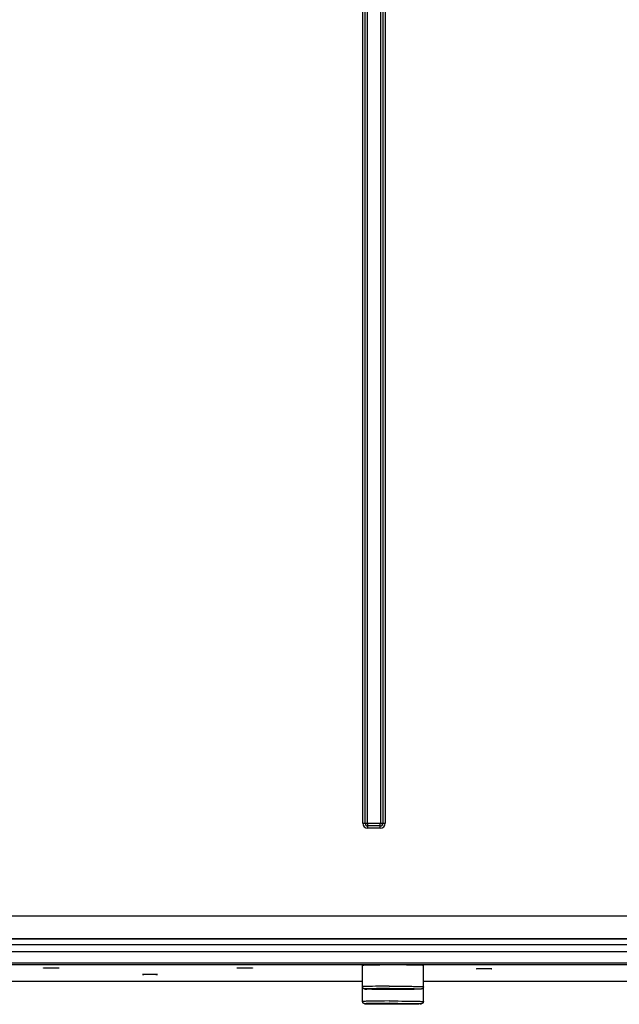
# Model space of a CAD drawing. Extents: x 0 to 594, y 0 to 420.
# Tile 12 of 103: x 99 to 115, y 153 to 179. Entities that reach past the tile are written whole.
import ezdxf

# ---------------------------------------------------------------- set-up
doc = ezdxf.new("R2010")
doc.units = 0
doc.header["$LTSCALE"] = 32.67
doc.layers.get('0').update_dxf_attribs({"linetype": 'CONTINUOUS'})
doc.layers.add('DATUM_AXIS', color=7, linetype='CONTINUOUS')

msp = doc.modelspace()

# ---------------------------------------------------------------- linework, layer by layer
at = {"color": 9, "linetype": 'CONTINUOUS'}
for p, q in [((108.233, 157.747), (108.233, 249.152)), ((108.295, 157.747), (108.295, 249.152)), ((108.358, 157.747), (108.358, 249.152)), ((108.703, 249.152), (108.703, 157.747)), ((108.765, 249.152), (108.765, 157.747)), ((108.827, 249.152), (108.827, 157.747)), ((108.233, 157.747), (108.358, 157.747)), ((108.69, 157.735), (108.37, 157.735)), ((108.37, 157.61), (108.37, 157.735)), ((108.69, 157.672), (108.37, 157.672)), ((108.69, 157.61), (108.37, 157.61)), ((108.69, 157.61), (108.69, 157.735)), ((108.703, 157.747), (108.827, 157.747)), ((90.23, 155.305), (124.407, 155.305)), ((124.266, 154.7), (75.794, 154.7)), ((90.189, 154.705), (124.258, 154.705)), ((124.266, 154.54), (75.794, 154.54)), ((74.139, 154.366), (125.921, 154.366)), ((74.139, 154.066), (125.921, 154.066))]:
    msp.add_line(p, q, dxfattribs=at)
at = {"color": 7, "linetype": 'CONTINUOUS'}
msp.add_line((125.938, 154.064), (74.126, 154.064), dxfattribs=at)
at = {"color": 9, "linetype": 'CONTINUOUS'}
for centre, radius, start, end in [((108.37, 157.747), 0.137, 180, 270), ((108.37, 157.747), 0.075, 180, 270), ((108.37, 157.747), 0.0125, 180, 270), ((108.69, 157.747), 0.137, 270, 0), ((108.69, 157.747), 0.075, 270, 0), ((108.69, 157.747), 0.0125, 270, 360)]:
    msp.add_arc(centre, radius, start, end, dxfattribs=at)
at = {"layer": 'DATUM_AXIS', "color": 7, "linetype": 'CONTINUOUS'}
for p, q in [((125.976, 154.019), (74.084, 154.019)), ((99.83, 153.934), (99.83, 153.934)), ((99.835, 153.934), (99.837, 153.934)), ((99.837, 153.934), (99.838, 153.935)), ((99.839, 153.933), (99.837, 153.933)), ((99.838, 153.935), (99.84, 153.935)), ((99.841, 153.932), (99.839, 153.933)), ((99.84, 153.935), (99.841, 153.935)), ((99.841, 153.935), (99.844, 153.935)), ((99.843, 153.932), (99.841, 153.932)), ((99.847, 153.932), (99.843, 153.932)), ((99.844, 153.935), (99.848, 153.935)), ((99.85, 153.932), (99.847, 153.932)), ((99.848, 153.935), (99.853, 153.935)), ((99.855, 153.932), (99.85, 153.932)), ((99.853, 153.935), (99.86, 153.935)), ((99.863, 153.932), (99.855, 153.932)), ((99.86, 153.935), (99.869, 153.936)), ((99.874, 153.931), (99.863, 153.932)), ((99.869, 153.936), (99.884, 153.936)), ((99.892, 153.931), (99.874, 153.931)), ((99.884, 153.936), (99.904, 153.936)), ((99.916, 153.931), (99.892, 153.931)), ((99.904, 153.936), (99.935, 153.937)), ((99.95, 153.93), (99.916, 153.931)), ((99.935, 153.937), (99.977, 153.937)), ((99.993, 153.93), (99.95, 153.93)), ((99.977, 153.937), (100.022, 153.937)), ((100.039, 153.93), (99.993, 153.93)), ((100.022, 153.937), (100.067, 153.937)), ((100.083, 153.93), (100.039, 153.93)), ((100.067, 153.937), (100.11, 153.937)), ((100.125, 153.93), (100.083, 153.93)), ((100.11, 153.937), (100.144, 153.936)), ((100.156, 153.931), (100.125, 153.93)), ((100.144, 153.936), (100.168, 153.936)), ((100.176, 153.931), (100.156, 153.931)), ((100.168, 153.936), (100.186, 153.936)), ((100.191, 153.931), (100.176, 153.931)), ((100.186, 153.936), (100.197, 153.935)), ((100.2, 153.932), (100.191, 153.931)), ((100.197, 153.935), (100.205, 153.935)), ((100.207, 153.932), (100.2, 153.932)), ((100.205, 153.935), (100.21, 153.935)), ((100.212, 153.932), (100.207, 153.932)), ((100.21, 153.935), (100.213, 153.935)), ((100.216, 153.932), (100.212, 153.932)), ((100.213, 153.935), (100.217, 153.935)), ((100.219, 153.932), (100.216, 153.932)), ((100.217, 153.935), (100.22, 153.935)), ((100.22, 153.932), (100.219, 153.932)), ((100.22, 153.935), (100.221, 153.935)), ((100.222, 153.933), (100.22, 153.932)), ((100.221, 153.935), (100.223, 153.934)), ((100.224, 153.933), (100.222, 153.933)), ((100.225, 153.933), (100.224, 153.933)), ((100.23, 153.934), (100.23, 153.934)), ((104.93, 153.934), (104.93, 153.934)), ((104.935, 153.934), (104.937, 153.934)), ((104.937, 153.934), (104.938, 153.935)), ((104.939, 153.933), (104.937, 153.933)), ((104.938, 153.935), (104.94, 153.935)), ((104.941, 153.932), (104.939, 153.933)), ((104.94, 153.935), (104.941, 153.935)), ((104.941, 153.935), (104.944, 153.935)), ((104.943, 153.932), (104.941, 153.932)), ((104.947, 153.932), (104.943, 153.932)), ((104.944, 153.935), (104.948, 153.935)), ((104.95, 153.932), (104.947, 153.932)), ((104.948, 153.935), (104.953, 153.935)), ((104.955, 153.932), (104.95, 153.932)), ((104.953, 153.935), (104.96, 153.935)), ((104.963, 153.932), (104.955, 153.932)), ((104.96, 153.935), (104.969, 153.936)), ((104.974, 153.931), (104.963, 153.932)), ((104.969, 153.936), (104.984, 153.936)), ((104.992, 153.931), (104.974, 153.931)), ((104.984, 153.936), (105.004, 153.936)), ((105.016, 153.931), (104.992, 153.931)), ((105.004, 153.936), (105.035, 153.937)), ((105.05, 153.93), (105.016, 153.931)), ((105.035, 153.937), (105.077, 153.937)), ((105.093, 153.93), (105.05, 153.93)), ((105.077, 153.937), (105.122, 153.937)), ((105.139, 153.93), (105.093, 153.93)), ((105.122, 153.937), (105.167, 153.937)), ((105.183, 153.93), (105.139, 153.93)), ((105.167, 153.937), (105.21, 153.937)), ((105.225, 153.93), (105.183, 153.93)), ((105.21, 153.937), (105.244, 153.936)), ((105.256, 153.931), (105.225, 153.93)), ((105.244, 153.936), (105.268, 153.936)), ((105.276, 153.931), (105.256, 153.931)), ((105.268, 153.936), (105.286, 153.936)), ((105.291, 153.931), (105.276, 153.931)), ((105.286, 153.936), (105.297, 153.935)), ((105.3, 153.932), (105.291, 153.931)), ((105.297, 153.935), (105.305, 153.935)), ((105.307, 153.932), (105.3, 153.932)), ((105.305, 153.935), (105.31, 153.935)), ((105.312, 153.932), (105.307, 153.932)), ((105.31, 153.935), (105.313, 153.935)), ((105.316, 153.932), (105.312, 153.932)), ((105.313, 153.935), (105.317, 153.935)), ((105.319, 153.932), (105.316, 153.932)), ((105.317, 153.935), (105.32, 153.935)), ((105.32, 153.932), (105.319, 153.932)), ((105.32, 153.935), (105.321, 153.935)), ((105.322, 153.933), (105.32, 153.932)), ((105.321, 153.935), (105.323, 153.934)), ((105.324, 153.933), (105.322, 153.933)), ((105.325, 153.933), (105.324, 153.933)), ((105.33, 153.934), (105.33, 153.934)), ((108.23, 153.051), (108.23, 154)), ((108.331, 154.007), (108.297, 154.005)), ((108.372, 154.008), (108.331, 154.007)), ((108.419, 154.009), (108.372, 154.008)), ((108.471, 154.01), (108.419, 154.009)), ((108.58, 154.011), (108.471, 154.01)), ((108.687, 154.012), (108.58, 154.011)), ((108.801, 154.013), (108.687, 154.012)), ((108.914, 154.014), (108.801, 154.013)), ((109.03, 154.014), (108.914, 154.014)), ((109.146, 154.014), (109.03, 154.014)), ((109.281, 154.013), (109.146, 154.014)), ((109.385, 154.012), (109.281, 154.013)), ((109.5, 154.011), (109.385, 154.012)), ((109.589, 154.01), (109.5, 154.011)), ((109.641, 154.009), (109.589, 154.01)), ((109.688, 154.008), (109.641, 154.009)), ((109.729, 154.007), (109.688, 154.008)), ((109.83, 153.051), (109.83, 154)), ((111.23, 153.914), (111.23, 153.914)), ((111.235, 153.915), (111.237, 153.915)), ((111.237, 153.915), (111.238, 153.915)), ((111.239, 153.913), (111.237, 153.913)), ((111.238, 153.915), (111.24, 153.915)), ((111.241, 153.913), (111.239, 153.913)), ((111.24, 153.915), (111.241, 153.916)), ((111.241, 153.916), (111.244, 153.916)), ((111.243, 153.913), (111.241, 153.913)), ((111.247, 153.913), (111.243, 153.913)), ((111.244, 153.916), (111.248, 153.916)), ((111.25, 153.913), (111.247, 153.913)), ((111.248, 153.916), (111.253, 153.916)), ((111.255, 153.913), (111.25, 153.913)), ((111.253, 153.916), (111.26, 153.916)), ((111.263, 153.912), (111.255, 153.913)), ((111.26, 153.916), (111.269, 153.916)), ((111.274, 153.912), (111.263, 153.912)), ((111.269, 153.916), (111.284, 153.917)), ((111.292, 153.912), (111.274, 153.912)), ((111.284, 153.917), (111.304, 153.917)), ((111.316, 153.911), (111.292, 153.912)), ((111.304, 153.917), (111.335, 153.917)), ((111.35, 153.911), (111.316, 153.911)), ((111.335, 153.917), (111.377, 153.918)), ((111.393, 153.911), (111.35, 153.911)), ((111.377, 153.918), (111.422, 153.918)), ((111.439, 153.911), (111.393, 153.911)), ((111.422, 153.918), (111.467, 153.918)), ((111.483, 153.911), (111.439, 153.911)), ((111.467, 153.918), (111.51, 153.918)), ((111.525, 153.911), (111.483, 153.911)), ((111.51, 153.918), (111.544, 153.917)), ((111.556, 153.912), (111.525, 153.911)), ((111.544, 153.917), (111.568, 153.917)), ((111.576, 153.912), (111.556, 153.912)), ((111.568, 153.917), (111.586, 153.917)), ((111.591, 153.912), (111.576, 153.912)), ((111.586, 153.917), (111.597, 153.916)), ((111.6, 153.913), (111.591, 153.912)), ((111.597, 153.916), (111.605, 153.916)), ((111.607, 153.913), (111.6, 153.913)), ((111.605, 153.916), (111.61, 153.916)), ((111.612, 153.913), (111.607, 153.913)), ((111.61, 153.916), (111.613, 153.916)), ((111.616, 153.913), (111.612, 153.913)), ((111.613, 153.916), (111.617, 153.916)), ((111.619, 153.913), (111.616, 153.913)), ((111.617, 153.916), (111.62, 153.915)), ((111.62, 153.913), (111.619, 153.913)), ((111.62, 153.915), (111.621, 153.915)), ((111.622, 153.913), (111.62, 153.913)), ((111.621, 153.915), (111.623, 153.915)), ((111.624, 153.913), (111.622, 153.913)), ((111.625, 153.914), (111.624, 153.913)), ((111.63, 153.914), (111.63, 153.914)), ((102.43, 153.764), (102.43, 153.764)), ((102.435, 153.765), (102.437, 153.765)), ((102.437, 153.765), (102.438, 153.765)), ((102.439, 153.763), (102.437, 153.763)), ((102.438, 153.765), (102.44, 153.765)), ((102.441, 153.763), (102.439, 153.763)), ((102.44, 153.765), (102.441, 153.765)), ((102.441, 153.765), (102.444, 153.766)), ((102.443, 153.763), (102.441, 153.763)), ((102.447, 153.763), (102.443, 153.763)), ((102.444, 153.766), (102.448, 153.766)), ((102.45, 153.763), (102.447, 153.763)), ((102.448, 153.766), (102.453, 153.766)), ((102.455, 153.763), (102.45, 153.763)), ((102.453, 153.766), (102.46, 153.766)), ((102.463, 153.762), (102.455, 153.763)), ((102.46, 153.766), (102.469, 153.766)), ((102.474, 153.762), (102.463, 153.762)), ((102.469, 153.766), (102.484, 153.767)), ((102.492, 153.762), (102.474, 153.762)), ((102.484, 153.767), (102.504, 153.767)), ((102.516, 153.761), (102.492, 153.762)), ((102.504, 153.767), (102.535, 153.767)), ((102.55, 153.761), (102.516, 153.761)), ((102.535, 153.767), (102.577, 153.768)), ((102.593, 153.761), (102.55, 153.761)), ((102.577, 153.768), (102.622, 153.768)), ((102.639, 153.761), (102.593, 153.761)), ((102.622, 153.768), (102.667, 153.768)), ((102.683, 153.761), (102.639, 153.761)), ((102.667, 153.768), (102.71, 153.767)), ((102.725, 153.761), (102.683, 153.761)), ((102.71, 153.767), (102.744, 153.767)), ((102.756, 153.762), (102.725, 153.761)), ((102.744, 153.767), (102.768, 153.767)), ((102.776, 153.762), (102.756, 153.762)), ((102.768, 153.767), (102.786, 153.766)), ((102.791, 153.762), (102.776, 153.762)), ((102.786, 153.766), (102.797, 153.766)), ((102.8, 153.762), (102.791, 153.762)), ((102.797, 153.766), (102.805, 153.766)), ((102.807, 153.763), (102.8, 153.762)), ((102.805, 153.766), (102.81, 153.766)), ((102.812, 153.763), (102.807, 153.763)), ((102.81, 153.766), (102.813, 153.766)), ((102.816, 153.763), (102.812, 153.763)), ((102.813, 153.766), (102.817, 153.766)), ((102.819, 153.763), (102.816, 153.763)), ((102.817, 153.766), (102.82, 153.765)), ((102.82, 153.763), (102.819, 153.763)), ((102.82, 153.765), (102.821, 153.765)), ((102.822, 153.763), (102.82, 153.763)), ((102.821, 153.765), (102.823, 153.765)), ((102.824, 153.763), (102.822, 153.763)), ((102.825, 153.763), (102.824, 153.763)), ((102.83, 153.764), (102.83, 153.764)), ((91.83, 153.591), (108.23, 153.591)), ((109.83, 153.591), (121.83, 153.591)), ((108.432, 153.372), (108.391, 153.373)), ((108.478, 153.371), (108.432, 153.372)), ((108.608, 153.382), (108.47, 153.382)), ((108.47, 153.382), (108.47, 153.378)), ((108.47, 153.378), (108.608, 153.378)), ((108.53, 153.37), (108.478, 153.371)), ((108.586, 153.37), (108.53, 153.37)), ((108.647, 153.369), (108.586, 153.37)), ((108.608, 153.378), (108.619, 153.383)), ((108.63, 153.383), (108.649, 153.384)), ((108.712, 153.368), (108.647, 153.369)), ((108.649, 153.384), (108.672, 153.384)), ((108.685, 153.375), (108.66, 153.376)), ((108.672, 153.384), (108.712, 153.385)), ((108.727, 153.374), (108.685, 153.375)), ((108.712, 153.385), (108.758, 153.386)), ((108.779, 153.368), (108.712, 153.368)), ((108.775, 153.374), (108.727, 153.374)), ((108.758, 153.386), (108.81, 153.387)), ((108.829, 153.373), (108.775, 153.374)), ((108.849, 153.367), (108.779, 153.368)), ((108.81, 153.387), (108.867, 153.387)), ((108.886, 153.373), (108.829, 153.373)), ((108.921, 153.367), (108.849, 153.367)), ((108.867, 153.387), (108.926, 153.387)), ((108.947, 153.372), (108.886, 153.373)), ((108.993, 153.367), (108.921, 153.367)), ((108.926, 153.387), (108.988, 153.388)), ((109.009, 153.372), (108.947, 153.372)), ((108.988, 153.388), (109.051, 153.388)), ((109.066, 153.367), (108.993, 153.367)), ((109.072, 153.372), (109.009, 153.372)), ((109.051, 153.388), (109.113, 153.388)), ((109.139, 153.367), (109.066, 153.367)), ((109.134, 153.373), (109.072, 153.372)), ((109.113, 153.388), (109.174, 153.387)), ((109.193, 153.373), (109.134, 153.373)), ((109.21, 153.367), (109.139, 153.367)), ((109.174, 153.387), (109.231, 153.387)), ((109.25, 153.373), (109.193, 153.373)), ((109.28, 153.368), (109.21, 153.367)), ((109.231, 153.387), (109.285, 153.386)), ((109.302, 153.374), (109.25, 153.373)), ((109.348, 153.368), (109.28, 153.368)), ((109.285, 153.386), (109.333, 153.386)), ((109.348, 153.375), (109.302, 153.374)), ((109.333, 153.386), (109.375, 153.385)), ((109.388, 153.376), (109.348, 153.375)), ((109.412, 153.369), (109.348, 153.368)), ((109.375, 153.385), (109.4, 153.384)), ((109.411, 153.376), (109.388, 153.376)), ((109.43, 153.377), (109.411, 153.376)), ((109.473, 153.37), (109.412, 153.369)), ((109.441, 153.383), (109.452, 153.378)), ((109.59, 153.382), (109.452, 153.382)), ((109.452, 153.378), (109.59, 153.378)), ((109.529, 153.37), (109.473, 153.37)), ((109.581, 153.371), (109.529, 153.37)), ((109.627, 153.372), (109.581, 153.371)), ((109.59, 153.378), (109.59, 153.382)), ((109.668, 153.373), (109.627, 153.372)), ((109.703, 153.375), (109.668, 153.373)), ((108.432, 152.983), (108.391, 152.984)), ((108.478, 152.982), (108.432, 152.983)), ((108.608, 152.993), (108.47, 152.993)), ((108.47, 152.993), (108.47, 152.989)), ((108.47, 152.989), (108.608, 152.989)), ((108.53, 152.981), (108.478, 152.982)), ((108.586, 152.98), (108.53, 152.981)), ((108.647, 152.98), (108.586, 152.98)), ((108.608, 152.989), (108.619, 152.994)), ((108.63, 152.994), (108.649, 152.995)), ((108.712, 152.979), (108.647, 152.98)), ((108.649, 152.995), (108.672, 152.995)), ((108.685, 152.986), (108.66, 152.987)), ((108.672, 152.995), (108.712, 152.996)), ((108.727, 152.985), (108.685, 152.986)), ((108.712, 152.996), (108.758, 152.997)), ((108.779, 152.979), (108.712, 152.979)), ((108.775, 152.985), (108.727, 152.985)), ((108.758, 152.997), (108.81, 152.997)), ((108.829, 152.984), (108.775, 152.985)), ((108.849, 152.978), (108.779, 152.979)), ((108.81, 152.997), (108.867, 152.998)), ((108.886, 152.984), (108.829, 152.984)), ((108.921, 152.978), (108.849, 152.978)), ((108.867, 152.998), (108.926, 152.998)), ((108.947, 152.983), (108.886, 152.984)), ((108.993, 152.978), (108.921, 152.978)), ((108.926, 152.998), (108.988, 152.998)), ((109.009, 152.983), (108.947, 152.983)), ((108.988, 152.998), (109.051, 152.998)), ((109.066, 152.978), (108.993, 152.978)), ((109.072, 152.983), (109.009, 152.983)), ((109.051, 152.998), (109.113, 152.998)), ((109.139, 152.978), (109.066, 152.978)), ((109.134, 152.983), (109.072, 152.983)), ((109.113, 152.998), (109.174, 152.998)), ((109.193, 152.984), (109.134, 152.983)), ((109.21, 152.978), (109.139, 152.978)), ((109.174, 152.998), (109.231, 152.998)), ((109.25, 152.984), (109.193, 152.984)), ((109.28, 152.979), (109.21, 152.978)), ((109.231, 152.998), (109.285, 152.997)), ((109.302, 152.985), (109.25, 152.984)), ((109.348, 152.979), (109.28, 152.979)), ((109.285, 152.997), (109.333, 152.996)), ((109.348, 152.985), (109.302, 152.985)), ((109.333, 152.996), (109.375, 152.996)), ((109.388, 152.986), (109.348, 152.985)), ((109.412, 152.98), (109.348, 152.979)), ((109.375, 152.996), (109.4, 152.995)), ((109.411, 152.987), (109.388, 152.986)), ((109.43, 152.988), (109.411, 152.987)), ((109.473, 152.98), (109.412, 152.98)), ((109.441, 152.994), (109.452, 152.989)), ((109.59, 152.993), (109.452, 152.993)), ((109.452, 152.989), (109.59, 152.989)), ((109.529, 152.981), (109.473, 152.98)), ((109.581, 152.982), (109.529, 152.981)), ((109.627, 152.983), (109.581, 152.982)), ((109.59, 152.989), (109.59, 152.993)), ((109.668, 152.984), (109.627, 152.983)), ((109.703, 152.985), (109.668, 152.984))]:
    msp.add_line(p, q, dxfattribs=at)
at = {"layer": 'DATUM_AXIS', "color": 9, "linetype": 'CONTINUOUS'}
for p, q in [((108.326, 153.447), (108.297, 153.446)), ((108.36, 153.448), (108.326, 153.447)), ((108.42, 153.449), (108.36, 153.448)), ((108.488, 153.45), (108.42, 153.449)), ((108.565, 153.451), (108.488, 153.45)), ((108.679, 153.453), (108.565, 153.451)), ((108.802, 153.453), (108.679, 153.453)), ((108.931, 153.454), (108.802, 153.453)), ((108.938, 153.393), (108.817, 153.392)), ((108.931, 153.454), (109.063, 153.454)), ((108.938, 153.393), (109.061, 153.393)), ((109.061, 153.393), (109.153, 153.393)), ((109.063, 153.454), (109.162, 153.454)), ((109.153, 153.393), (109.244, 153.392)), ((109.162, 153.454), (109.258, 153.453)), ((109.258, 153.453), (109.351, 153.453)), ((109.351, 153.453), (109.44, 153.452)), ((109.44, 153.452), (109.521, 153.451)), ((109.521, 153.451), (109.572, 153.45)), ((109.572, 153.45), (109.619, 153.449)), ((109.619, 153.449), (109.661, 153.449)), ((109.661, 153.449), (109.7, 153.448)), ((109.7, 153.448), (109.734, 153.447)), ((108.374, 153.386), (108.348, 153.385)), ((108.356, 153.375), (108.361, 153.374)), ((108.405, 153.387), (108.374, 153.386)), ((108.46, 153.388), (108.405, 153.387)), ((108.524, 153.389), (108.46, 153.388)), ((108.478, 153.371), (108.48, 153.371)), ((108.595, 153.39), (108.524, 153.389)), ((108.701, 153.392), (108.595, 153.39)), ((108.817, 153.392), (108.701, 153.392)), ((109.244, 153.392), (109.331, 153.392)), ((109.331, 153.392), (109.413, 153.391)), ((109.413, 153.391), (109.489, 153.39)), ((109.489, 153.39), (109.559, 153.389)), ((109.559, 153.389), (109.6, 153.388)), ((109.6, 153.372), (109.581, 153.371)), ((109.6, 153.388), (109.638, 153.387)), ((109.638, 153.387), (109.671, 153.386)), ((109.671, 153.374), (109.668, 153.373)), ((108.326, 153.057), (108.297, 153.056)), ((108.36, 153.058), (108.326, 153.057)), ((108.374, 152.997), (108.348, 152.996)), ((108.356, 152.985), (108.361, 152.985)), ((108.42, 153.06), (108.36, 153.058)), ((108.405, 152.998), (108.374, 152.997)), ((108.46, 152.999), (108.405, 152.998)), ((108.488, 153.061), (108.42, 153.06)), ((108.524, 153), (108.46, 152.999)), ((108.478, 152.982), (108.48, 152.982)), ((108.565, 153.062), (108.488, 153.061)), ((108.595, 153.001), (108.524, 153)), ((108.679, 153.063), (108.565, 153.062)), ((108.701, 153.002), (108.595, 153.001)), ((108.802, 153.064), (108.679, 153.063)), ((108.817, 153.003), (108.701, 153.002)), ((108.931, 153.065), (108.802, 153.064)), ((108.938, 153.004), (108.817, 153.003)), ((108.931, 153.065), (109.063, 153.065)), ((108.938, 153.004), (109.061, 153.004)), ((109.061, 153.004), (109.153, 153.004)), ((109.063, 153.065), (109.162, 153.065)), ((109.153, 153.004), (109.244, 153.003)), ((109.162, 153.065), (109.258, 153.064)), ((109.244, 153.003), (109.331, 153.003)), ((109.258, 153.064), (109.351, 153.064)), ((109.331, 153.003), (109.413, 153.002)), ((109.351, 153.064), (109.44, 153.063)), ((109.413, 153.002), (109.489, 153.001)), ((109.44, 153.063), (109.521, 153.062)), ((109.489, 153.001), (109.559, 153)), ((109.521, 153.062), (109.572, 153.061)), ((109.559, 153), (109.6, 152.999)), ((109.572, 153.061), (109.619, 153.06)), ((109.6, 152.983), (109.581, 152.982)), ((109.6, 152.999), (109.638, 152.998)), ((109.619, 153.06), (109.661, 153.059)), ((109.638, 152.998), (109.671, 152.997)), ((109.661, 153.059), (109.7, 153.058)), ((109.671, 152.984), (109.668, 152.984)), ((109.7, 153.058), (109.734, 153.057))]:
    msp.add_line(p, q, dxfattribs=at)
at = {"layer": 'DATUM_AXIS', "color": 7, "linetype": 'CONTINUOUS'}
for points in [[(99.837, 153.933), (99.836, 153.933), (99.835, 153.933), (99.835, 153.933), (99.834, 153.933), (99.833, 153.933), (99.833, 153.933), (99.832, 153.933), (99.832, 153.933), (99.832, 153.933), (99.831, 153.933), (99.831, 153.933), (99.831, 153.933), (99.831, 153.933), (99.83, 153.933), (99.83, 153.933), (99.83, 153.933), (99.83, 153.934), (99.83, 153.934)], [(99.83, 153.934), (99.83, 153.934), (99.83, 153.934), (99.83, 153.934), (99.831, 153.934), (99.831, 153.934), (99.831, 153.934), (99.831, 153.934), (99.832, 153.934), (99.832, 153.934), (99.832, 153.934), (99.833, 153.934), (99.833, 153.934), (99.834, 153.934), (99.835, 153.934), (99.835, 153.934)], [(100.223, 153.934), (100.224, 153.934), (100.225, 153.934), (100.226, 153.934), (100.226, 153.934), (100.227, 153.934), (100.227, 153.934), (100.228, 153.934), (100.228, 153.934), (100.228, 153.934), (100.229, 153.934), (100.229, 153.934), (100.229, 153.934), (100.23, 153.934), (100.23, 153.934), (100.23, 153.934), (100.23, 153.934), (100.23, 153.934)], [(100.23, 153.934), (100.23, 153.934), (100.23, 153.933), (100.23, 153.933), (100.23, 153.933), (100.23, 153.933), (100.229, 153.933), (100.229, 153.933), (100.229, 153.933), (100.228, 153.933), (100.228, 153.933), (100.228, 153.933), (100.227, 153.933), (100.227, 153.933), (100.226, 153.933), (100.226, 153.933), (100.225, 153.933)], [(104.937, 153.933), (104.936, 153.933), (104.935, 153.933), (104.935, 153.933), (104.934, 153.933), (104.933, 153.933), (104.933, 153.933), (104.932, 153.933), (104.932, 153.933), (104.932, 153.933), (104.931, 153.933), (104.931, 153.933), (104.931, 153.933), (104.931, 153.933), (104.93, 153.933), (104.93, 153.933), (104.93, 153.933), (104.93, 153.934), (104.93, 153.934)], [(104.93, 153.934), (104.93, 153.934), (104.93, 153.934), (104.93, 153.934), (104.931, 153.934), (104.931, 153.934), (104.931, 153.934), (104.931, 153.934), (104.932, 153.934), (104.932, 153.934), (104.932, 153.934), (104.933, 153.934), (104.933, 153.934), (104.934, 153.934), (104.935, 153.934), (104.935, 153.934)], [(105.323, 153.934), (105.324, 153.934), (105.325, 153.934), (105.326, 153.934), (105.326, 153.934), (105.327, 153.934), (105.327, 153.934), (105.328, 153.934), (105.328, 153.934), (105.328, 153.934), (105.329, 153.934), (105.329, 153.934), (105.329, 153.934), (105.33, 153.934), (105.33, 153.934), (105.33, 153.934), (105.33, 153.934), (105.33, 153.934)], [(105.33, 153.934), (105.33, 153.934), (105.33, 153.933), (105.33, 153.933), (105.33, 153.933), (105.33, 153.933), (105.329, 153.933), (105.329, 153.933), (105.329, 153.933), (105.328, 153.933), (105.328, 153.933), (105.328, 153.933), (105.327, 153.933), (105.327, 153.933), (105.326, 153.933), (105.326, 153.933), (105.325, 153.933)], [(108.297, 154.005), (108.282, 154.005), (108.269, 154.004), (108.258, 154.004), (108.249, 154.003), (108.241, 154.002), (108.236, 154.002), (108.232, 154.001), (108.23, 154), (108.23, 154)], [(109.83, 154), (109.83, 154), (109.828, 154.001), (109.824, 154.002), (109.819, 154.002), (109.811, 154.003), (109.802, 154.004), (109.791, 154.004), (109.778, 154.005), (109.763, 154.005), (109.729, 154.007)], [(111.23, 153.914), (111.23, 153.914), (111.23, 153.915), (111.23, 153.915), (111.231, 153.915), (111.231, 153.915), (111.231, 153.915), (111.231, 153.915), (111.232, 153.915), (111.232, 153.915), (111.232, 153.915), (111.233, 153.915), (111.233, 153.915), (111.234, 153.915), (111.235, 153.915), (111.235, 153.915)], [(111.237, 153.913), (111.236, 153.914), (111.235, 153.914), (111.235, 153.914), (111.234, 153.914), (111.233, 153.914), (111.233, 153.914), (111.232, 153.914), (111.232, 153.914), (111.232, 153.914), (111.231, 153.914), (111.231, 153.914), (111.231, 153.914), (111.231, 153.914), (111.23, 153.914), (111.23, 153.914), (111.23, 153.914), (111.23, 153.914), (111.23, 153.914)], [(111.623, 153.915), (111.624, 153.915), (111.625, 153.915), (111.626, 153.915), (111.626, 153.915), (111.627, 153.915), (111.627, 153.915), (111.628, 153.915), (111.628, 153.915), (111.628, 153.915), (111.629, 153.915), (111.629, 153.915), (111.629, 153.915), (111.63, 153.915), (111.63, 153.915), (111.63, 153.915), (111.63, 153.914), (111.63, 153.914)], [(111.63, 153.914), (111.63, 153.914), (111.63, 153.914), (111.63, 153.914), (111.63, 153.914), (111.63, 153.914), (111.629, 153.914), (111.629, 153.914), (111.629, 153.914), (111.628, 153.914), (111.628, 153.914), (111.628, 153.914), (111.627, 153.914), (111.627, 153.914), (111.626, 153.914), (111.626, 153.914), (111.625, 153.914)], [(102.43, 153.764), (102.43, 153.764), (102.43, 153.764), (102.43, 153.764), (102.431, 153.765), (102.431, 153.765), (102.431, 153.765), (102.431, 153.765), (102.432, 153.765), (102.432, 153.765), (102.432, 153.765), (102.433, 153.765), (102.433, 153.765), (102.434, 153.765), (102.435, 153.765), (102.435, 153.765)], [(102.437, 153.763), (102.436, 153.763), (102.435, 153.763), (102.435, 153.764), (102.434, 153.764), (102.433, 153.764), (102.433, 153.764), (102.432, 153.764), (102.432, 153.764), (102.432, 153.764), (102.431, 153.764), (102.431, 153.764), (102.431, 153.764), (102.431, 153.764), (102.43, 153.764), (102.43, 153.764), (102.43, 153.764), (102.43, 153.764), (102.43, 153.764)], [(102.823, 153.765), (102.824, 153.765), (102.825, 153.765), (102.826, 153.765), (102.826, 153.765), (102.827, 153.765), (102.827, 153.765), (102.828, 153.765), (102.828, 153.765), (102.828, 153.765), (102.829, 153.765), (102.829, 153.765), (102.829, 153.765), (102.83, 153.765), (102.83, 153.764), (102.83, 153.764), (102.83, 153.764), (102.83, 153.764)], [(102.83, 153.764), (102.83, 153.764), (102.83, 153.764), (102.83, 153.764), (102.83, 153.764), (102.83, 153.764), (102.829, 153.764), (102.829, 153.764), (102.829, 153.764), (102.828, 153.764), (102.828, 153.764), (102.828, 153.764), (102.827, 153.764), (102.827, 153.764), (102.826, 153.764), (102.826, 153.764), (102.825, 153.763)], [(108.391, 153.373), (108.356, 153.375), (108.342, 153.375), (108.331, 153.376), (108.322, 153.376), (108.315, 153.377), (108.309, 153.377), (108.304, 153.377), (108.3, 153.378), (108.296, 153.378), (108.293, 153.378), (108.29, 153.379), (108.288, 153.379), (108.286, 153.379), (108.284, 153.38), (108.281, 153.38), (108.279, 153.38), (108.277, 153.381), (108.275, 153.381), (108.273, 153.382), (108.271, 153.383), (108.268, 153.384), (108.266, 153.385), (108.263, 153.386), (108.261, 153.387), (108.258, 153.389), (108.255, 153.391), (108.252, 153.393), (108.249, 153.396), (108.246, 153.399), (108.243, 153.402), (108.24, 153.406), (108.238, 153.41), (108.236, 153.414), (108.234, 153.419), (108.232, 153.424), (108.231, 153.429), (108.23, 153.434), (108.23, 153.44)], [(109.83, 153.44), (109.83, 153.434), (109.829, 153.429), (109.828, 153.423), (109.826, 153.417), (109.823, 153.412), (109.82, 153.406), (109.816, 153.401), (109.812, 153.397), (109.808, 153.393), (109.804, 153.39), (109.8, 153.388), (109.797, 153.386), (109.793, 153.384), (109.791, 153.383), (109.788, 153.382), (109.785, 153.382), (109.783, 153.381), (109.78, 153.38), (109.778, 153.38), (109.776, 153.379), (109.773, 153.379), (109.771, 153.379), (109.768, 153.378), (109.765, 153.378), (109.761, 153.378), (109.757, 153.377), (109.752, 153.377), (109.746, 153.377), (109.739, 153.376), (109.729, 153.376), (109.718, 153.375), (109.703, 153.375)], [(108.608, 153.382), (108.615, 153.382), (108.622, 153.383), (108.63, 153.383)], [(108.66, 153.376), (108.639, 153.376), (108.63, 153.377), (108.622, 153.377), (108.615, 153.377), (108.608, 153.378)], [(109.4, 153.384), (109.421, 153.384), (109.43, 153.383), (109.438, 153.383), (109.446, 153.382), (109.452, 153.382)], [(109.452, 153.378), (109.446, 153.377), (109.438, 153.377), (109.43, 153.377)], [(108.391, 152.984), (108.356, 152.985), (108.342, 152.986), (108.331, 152.986), (108.322, 152.987), (108.315, 152.987), (108.309, 152.988), (108.304, 152.988), (108.3, 152.988), (108.296, 152.989), (108.293, 152.989), (108.29, 152.989), (108.288, 152.99), (108.286, 152.99), (108.284, 152.99), (108.281, 152.991), (108.279, 152.991), (108.277, 152.992), (108.275, 152.992), (108.273, 152.993), (108.271, 152.994), (108.268, 152.995), (108.266, 152.996), (108.263, 152.997), (108.261, 152.998), (108.258, 153), (108.255, 153.002), (108.252, 153.004), (108.249, 153.007), (108.246, 153.01), (108.243, 153.013), (108.24, 153.017), (108.238, 153.021), (108.236, 153.025), (108.234, 153.03), (108.232, 153.035), (108.231, 153.04), (108.23, 153.045), (108.23, 153.051)], [(108.608, 152.993), (108.615, 152.993), (108.622, 152.994), (108.63, 152.994)], [(108.66, 152.987), (108.639, 152.987), (108.63, 152.988), (108.622, 152.988), (108.615, 152.988), (108.608, 152.989)], [(109.4, 152.995), (109.421, 152.994), (109.43, 152.994), (109.438, 152.994), (109.446, 152.993), (109.452, 152.993)], [(109.452, 152.989), (109.446, 152.988), (109.438, 152.988), (109.43, 152.988)], [(109.83, 153.051), (109.83, 153.045), (109.829, 153.039), (109.828, 153.034), (109.826, 153.028), (109.823, 153.023), (109.82, 153.017), (109.816, 153.012), (109.812, 153.007), (109.808, 153.004), (109.804, 153.001), (109.8, 152.999), (109.797, 152.997), (109.793, 152.995), (109.791, 152.994), (109.788, 152.993), (109.785, 152.992), (109.783, 152.992), (109.78, 152.991), (109.778, 152.991), (109.776, 152.99), (109.773, 152.99), (109.771, 152.99), (109.768, 152.989), (109.765, 152.989), (109.761, 152.989), (109.757, 152.988), (109.752, 152.988), (109.746, 152.987), (109.739, 152.987), (109.729, 152.986), (109.718, 152.986), (109.703, 152.985)]]:
    msp.add_lwpolyline(points, dxfattribs=at)
at = {"layer": 'DATUM_AXIS', "color": 9, "linetype": 'CONTINUOUS'}
for points in [[(108.297, 153.446), (108.285, 153.445), (108.273, 153.444), (108.263, 153.444), (108.255, 153.443), (108.247, 153.443), (108.241, 153.442), (108.236, 153.442), (108.233, 153.441), (108.231, 153.441), (108.23, 153.44)], [(109.734, 153.447), (109.763, 153.446), (109.775, 153.445), (109.787, 153.444), (109.797, 153.444), (109.806, 153.443), (109.813, 153.443), (109.819, 153.442), (109.824, 153.442), (109.827, 153.441), (109.829, 153.441), (109.83, 153.44)], [(108.348, 153.385), (108.336, 153.384), (108.326, 153.384), (108.317, 153.383), (108.31, 153.383), (108.303, 153.382), (108.298, 153.382), (108.294, 153.381), (108.292, 153.381), (108.29, 153.38), (108.29, 153.38), (108.292, 153.379), (108.294, 153.379), (108.298, 153.378), (108.303, 153.378), (108.31, 153.377), (108.317, 153.376), (108.326, 153.376), (108.336, 153.375)], [(109.671, 153.386), (109.7, 153.385), (109.712, 153.385), (109.724, 153.384), (109.734, 153.384), (109.743, 153.383), (109.75, 153.383), (109.757, 153.382), (109.762, 153.382), (109.766, 153.381), (109.769, 153.381), (109.77, 153.38), (109.77, 153.38), (109.769, 153.379), (109.766, 153.379), (109.762, 153.378), (109.757, 153.378), (109.75, 153.377), (109.743, 153.376), (109.734, 153.376), (109.724, 153.375)], [(108.297, 153.056), (108.285, 153.056), (108.273, 153.055), (108.263, 153.055), (108.255, 153.054), (108.247, 153.054), (108.241, 153.053), (108.236, 153.052), (108.233, 153.052), (108.231, 153.051), (108.23, 153.051)], [(108.348, 152.996), (108.336, 152.995), (108.326, 152.995), (108.317, 152.994), (108.31, 152.994), (108.303, 152.993), (108.298, 152.993), (108.294, 152.992), (108.292, 152.992), (108.29, 152.991), (108.29, 152.991), (108.292, 152.99), (108.294, 152.989), (108.298, 152.989), (108.303, 152.988), (108.31, 152.988), (108.317, 152.987), (108.326, 152.987), (108.336, 152.986)], [(109.671, 152.997), (109.7, 152.996), (109.712, 152.996), (109.724, 152.995), (109.734, 152.995), (109.743, 152.994), (109.75, 152.994), (109.757, 152.993), (109.762, 152.993), (109.766, 152.992), (109.769, 152.992), (109.77, 152.991), (109.77, 152.991), (109.769, 152.99), (109.766, 152.989), (109.762, 152.989), (109.757, 152.988), (109.75, 152.988), (109.743, 152.987), (109.734, 152.987), (109.724, 152.986)], [(109.734, 153.057), (109.763, 153.056), (109.775, 153.056), (109.787, 153.055), (109.797, 153.055), (109.806, 153.054), (109.813, 153.054), (109.819, 153.053), (109.824, 153.052), (109.827, 153.052), (109.829, 153.051), (109.83, 153.051)]]:
    msp.add_lwpolyline(points, dxfattribs=at)

doc.saveas('drawing.dxf')
